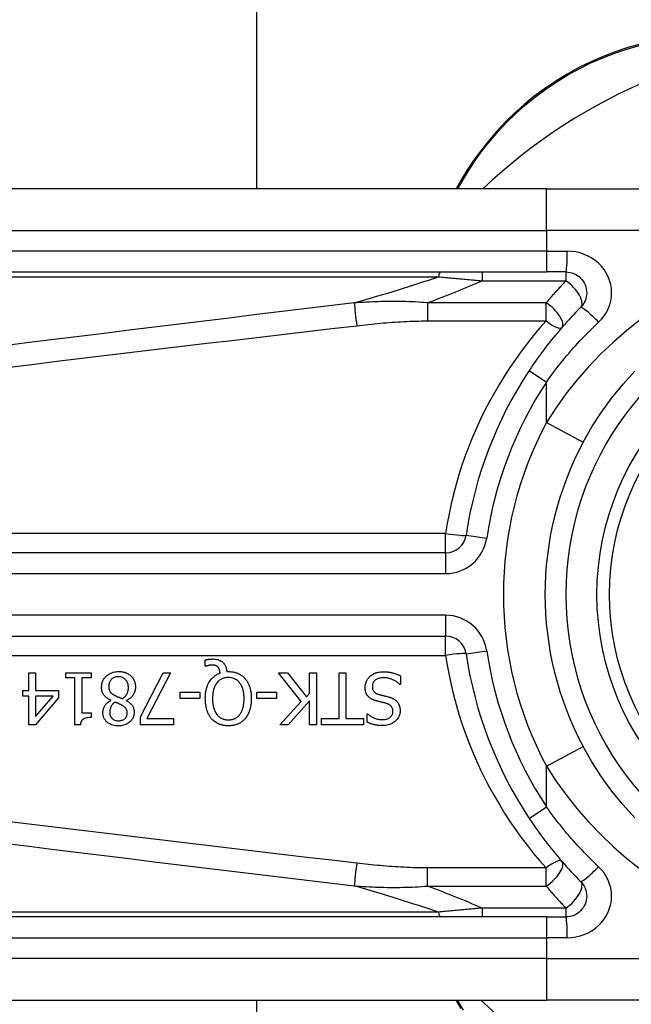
# Model space of a CAD drawing. Header units: inches. Extents: x 5 to 161, y 9 to 87.
# Tile 13 of 195: x 5.342 to 5.921, y 24.735 to 25.667. Entities that reach past the tile are written whole.
import ezdxf

# ---------------------------------------------------------------- set-up
doc = ezdxf.new("R2010")
doc.units = ezdxf.units.IN
doc.header["$MEASUREMENT"] = 0
doc.layers.add('Visible Edges(ANSI)', color=7, linetype='Continuous', lineweight=25)
doc.layers.add('Visible Tangent Edges(ANSI)', color=7, linetype='Continuous', lineweight=25)

msp = doc.modelspace()

# ---------------------------------------------------------------- linework, layer by layer
at = {"layer": 'Visible Edges(ANSI)'}
for p, q in [((5.56621, 41.39122), (5.56621, 25.50694)), ((5.8408, 25.50694), (5.19174, 25.50694)), ((5.75986, 25.51461), (5.75544, 25.50694)), ((5.8408, 25.50694), (6.07806, 25.50694)), ((5.19174, 25.4282), (5.8408, 25.4282)), ((5.85923, 25.4282), (5.8408, 25.4282)), ((5.7453, 25.16244), (5.09331, 25.16244)), ((5.09331, 25.08372), (5.7453, 25.08372)), ((5.51776, 25.05514), (5.51776, 25.06109)), ((5.51864, 25.05514), (5.51776, 25.05514)), ((5.35098, 25.04904), (5.35732, 25.04904)), ((5.35098, 25.03213), (5.35098, 25.04904)), ((5.35732, 25.04904), (5.35732, 25.03213)), ((5.38584, 25.04402), (5.38584, 25.04904)), ((5.38584, 25.04904), (5.40985, 25.04904)), ((5.39457, 25.04402), (5.38584, 25.04402)), ((5.39457, 24.99967), (5.39457, 25.04402)), ((5.40091, 25.04402), (5.40091, 25.01104)), ((5.40985, 25.04402), (5.40091, 25.04402)), ((5.40985, 25.04904), (5.40985, 25.04402)), ((5.45667, 25.00721), (5.47796, 25.04904)), ((5.48498, 25.04904), (5.46249, 25.00561)), ((5.47796, 25.04904), (5.48498, 25.04904)), ((5.53818, 25.05008), (5.5397, 25.05008)), ((5.60869, 25.0218), (5.58712, 25.04904)), ((5.58712, 25.04904), (5.59561, 25.04904)), ((5.59561, 25.04904), (5.6136, 25.02615)), ((5.61647, 25.04904), (5.62301, 25.04904)), ((5.61647, 25.02938), (5.61647, 25.04904)), ((5.62301, 25.04904), (5.62301, 24.99983)), ((5.6445, 25.00565), (5.6445, 25.04904)), ((5.6445, 25.04904), (5.65104, 25.04904)), ((5.65104, 25.04904), (5.65104, 25.00565)), ((5.70265, 25.04609), (5.70265, 25.03788)), ((5.34512, 25.02683), (5.34512, 25.03213)), ((5.34512, 25.03213), (5.35098, 25.03213)), ((5.35732, 25.03213), (5.37906, 25.03213)), ((5.37906, 25.03213), (5.37906, 25.02519)), ((5.70265, 25.03788), (5.70217, 25.03788)), ((5.35098, 25.02683), (5.34512, 25.02683)), ((5.35098, 24.99983), (5.35098, 25.02683)), ((5.37906, 25.02519), (5.35704, 24.99983)), ((5.35732, 25.02683), (5.35732, 25.00761)), ((5.35732, 25.00761), (5.37387, 25.02683)), ((5.37387, 25.02683), (5.35732, 25.02683)), ((5.42847, 25.02284), (5.42847, 25.02304)), ((5.44347, 25.02276), (5.44347, 25.02256)), ((5.49411, 25.02452), (5.49411, 25.0305)), ((5.49411, 25.0305), (5.51274, 25.0305)), ((5.51274, 25.02452), (5.49411, 25.02452)), ((5.51274, 25.0305), (5.51274, 25.02452)), ((5.56658, 25.02452), (5.56658, 25.0305)), ((5.56658, 25.0305), (5.5852, 25.0305)), ((5.5852, 25.02452), (5.56658, 25.02452)), ((5.5852, 25.0305), (5.5852, 25.02452)), ((5.6136, 25.02615), (5.61647, 25.02938)), ((5.58831, 24.99983), (5.60869, 25.0218)), ((5.61647, 25.02244), (5.59629, 24.99983)), ((5.61647, 24.99983), (5.61647, 25.02244)), ((5.40091, 25.01104), (5.40985, 25.01104)), ((5.40985, 25.01104), (5.40985, 25.00653)), ((5.45667, 24.99983), (5.45667, 25.00721)), ((5.46249, 25.00561), (5.48789, 25.00561)), ((5.48789, 25.00561), (5.48789, 24.99983)), ((5.62799, 24.99983), (5.62799, 25.00565)), ((5.62799, 25.00565), (5.6445, 25.00565)), ((5.65104, 25.00565), (5.66755, 25.00565)), ((5.66755, 25.00565), (5.66755, 24.99983)), ((5.6711, 25.00214), (5.6711, 25.00996)), ((5.6711, 25.00996), (5.67158, 25.00996)), ((5.35704, 24.99983), (5.35098, 24.99983)), ((5.39968, 24.99967), (5.39457, 24.99967)), ((5.48789, 24.99983), (5.45667, 24.99983)), ((5.59629, 24.99983), (5.58831, 24.99983)), ((5.62301, 24.99983), (5.61647, 24.99983)), ((5.66755, 24.99983), (5.62799, 24.99983)), ((5.8408, 24.81796), (5.19174, 24.81796)), ((5.8408, 24.81796), (5.85923, 24.81796)), ((5.19174, 24.73922), (5.8408, 24.73922)), ((5.56621, 24.73922), (5.56621, 21.69148)), ((5.75517, 24.73922), (5.7598, 24.73122)), ((6.07806, 24.73922), (5.8408, 24.73922))]:
    msp.add_line(p, q, dxfattribs=at)
at = {"layer": 'Visible Edges(ANSI)', "flags": 128}
for points in [[(5.92946, 25.64378), (5.9177, 25.64045), (5.90598, 25.63656), (5.89435, 25.63209), (5.88287, 25.62706), (5.87157, 25.6215), (5.86051, 25.61542), (5.84974, 25.60886), (5.8393, 25.60184), (5.82925, 25.59439), (5.81962, 25.58653), (5.81046, 25.57833), (5.80177, 25.56982), (5.79355, 25.56104), (5.78582, 25.55203), (5.77858, 25.54285), (5.77183, 25.53352), (5.76559, 25.52409), (5.75986, 25.51461)], [(5.85923, 25.4282), (5.86115, 25.4281), (5.86306, 25.42781), (5.86492, 25.42733), (5.86674, 25.42668), (5.86848, 25.42586), (5.87014, 25.42488), (5.87169, 25.42374), (5.87312, 25.42246), (5.87441, 25.42104), (5.87556, 25.41949), (5.87655, 25.41783), (5.87738, 25.41608), (5.87804, 25.41425), (5.87852, 25.41237), (5.87881, 25.41046), (5.87892, 25.40853), (5.87882, 25.4066), (5.87854, 25.40469), (5.87807, 25.4028), (5.87742, 25.40098), (5.87659, 25.39923), (5.87559, 25.39757), (5.87444, 25.39601), (5.87315, 25.39459)], [(5.87315, 25.39459), (5.8709, 25.39232), (5.86866, 25.39003), (5.86644, 25.38772), (5.86424, 25.38539), (5.86206, 25.38303), (5.8599, 25.38066), (5.85775, 25.37827), (5.85562, 25.37586), (5.85351, 25.37343), (5.85142, 25.37098), (5.84935, 25.36851), (5.84731, 25.36603), (5.84528, 25.36352), (5.84327, 25.361), (5.84128, 25.35847), (5.83932, 25.35591), (5.83737, 25.35334), (5.83545, 25.35075), (5.83355, 25.34815), (5.83167, 25.34554), (5.82982, 25.3429), (5.82798, 25.34026), (5.82617, 25.3376), (5.82439, 25.33492)], [(5.87551, 25.26711), (5.88381, 25.28162), (5.8929, 25.29569), (5.90274, 25.30923), (5.91329, 25.32217), (5.92448, 25.33446)], [(5.51776, 25.06109), (5.51816, 25.06118), (5.51856, 25.06127), (5.51894, 25.06135), (5.51932, 25.06142), (5.51969, 25.06149), (5.52005, 25.06155), (5.5204, 25.06161), (5.52073, 25.06166), (5.52105, 25.06171), (5.52136, 25.06175), (5.52166, 25.06178), (5.52194, 25.06181), (5.52223, 25.06184), (5.52252, 25.06187), (5.52281, 25.0619), (5.5231, 25.06192), (5.52339, 25.06194), (5.52368, 25.06196), (5.52397, 25.06197), (5.52426, 25.06198), (5.52455, 25.06199), (5.52484, 25.062), (5.52513, 25.062), (5.52542, 25.062)], [(5.52542, 25.062), (5.52659, 25.06197), (5.52775, 25.06186), (5.5289, 25.06166), (5.53002, 25.06137), (5.53112, 25.06098), (5.53212, 25.06051), (5.53299, 25.06), (5.53373, 25.05948), (5.53435, 25.05897), (5.53486, 25.05849), (5.53531, 25.058), (5.53572, 25.0575), (5.5361, 25.05697), (5.53645, 25.05641), (5.53677, 25.05584), (5.53705, 25.05524), (5.53729, 25.05462), (5.53751, 25.054), (5.53769, 25.05336), (5.53784, 25.05271), (5.53797, 25.05206), (5.53806, 25.0514), (5.53813, 25.05074), (5.53818, 25.05008)], [(5.52434, 25.0563), (5.52418, 25.0563), (5.52401, 25.05629), (5.52383, 25.05629), (5.52366, 25.05627), (5.52349, 25.05626), (5.52332, 25.05624), (5.52314, 25.05623), (5.52297, 25.0562), (5.5228, 25.05618), (5.52262, 25.05615), (5.52245, 25.05613), (5.52228, 25.0561), (5.52211, 25.05607), (5.52194, 25.05603), (5.52177, 25.056), (5.5216, 25.05596), (5.52143, 25.05593), (5.52127, 25.05589), (5.52105, 25.05584), (5.52067, 25.05575), (5.52019, 25.05563), (5.51965, 25.05548), (5.51912, 25.05531), (5.51864, 25.05514)], [(5.53001, 25.05431), (5.52985, 25.05448), (5.52969, 25.05464), (5.52952, 25.05479), (5.52935, 25.05494), (5.52917, 25.05508), (5.52899, 25.05522), (5.5288, 25.05534), (5.5286, 25.05546), (5.5284, 25.05557), (5.52819, 25.05567), (5.52798, 25.05576), (5.52776, 25.05585), (5.52753, 25.05593), (5.52728, 25.056), (5.52702, 25.05606), (5.52675, 25.05611), (5.52646, 25.05616), (5.52616, 25.0562), (5.52586, 25.05624), (5.52555, 25.05626), (5.52525, 25.05628), (5.52494, 25.05629), (5.52464, 25.0563), (5.52434, 25.0563)], [(5.53188, 25.04868), (5.53186, 25.04889), (5.53184, 25.04909), (5.53182, 25.0493), (5.53179, 25.04951), (5.53176, 25.04971), (5.53173, 25.04992), (5.5317, 25.05012), (5.53166, 25.05033), (5.53162, 25.05053), (5.53158, 25.05073), (5.53153, 25.05094), (5.53149, 25.05114), (5.53143, 25.05134), (5.53138, 25.05154), (5.53132, 25.05174), (5.53126, 25.05194), (5.53119, 25.05215), (5.5311, 25.05241), (5.53098, 25.0527), (5.53084, 25.05302), (5.53067, 25.05336), (5.53047, 25.05369), (5.53025, 25.05401), (5.53001, 25.05431)], [(5.41974, 25.03532), (5.41976, 25.03619), (5.41983, 25.03704), (5.41994, 25.03789), (5.42011, 25.03873), (5.42032, 25.03956), (5.42059, 25.04038), (5.42091, 25.04118), (5.42129, 25.04196), (5.42171, 25.04271), (5.42217, 25.04343), (5.42268, 25.04412), (5.42323, 25.04478), (5.42383, 25.04541), (5.4245, 25.04605), (5.42527, 25.04671), (5.42615, 25.04736), (5.42712, 25.04798), (5.42821, 25.04855), (5.4294, 25.04906), (5.43063, 25.04947), (5.43189, 25.04978), (5.43317, 25.05), (5.43447, 25.05012), (5.43577, 25.05016)], [(5.43569, 25.04525), (5.43491, 25.04523), (5.43413, 25.04516), (5.43336, 25.04503), (5.43261, 25.04485), (5.43187, 25.0446), (5.43117, 25.04429), (5.43055, 25.04395), (5.43, 25.04358), (5.42951, 25.0432), (5.42909, 25.04282), (5.42871, 25.04243), (5.42837, 25.04202), (5.42805, 25.04159), (5.42777, 25.04114), (5.42751, 25.04067), (5.42729, 25.04018), (5.4271, 25.03968), (5.42693, 25.03916), (5.4268, 25.03864), (5.42669, 25.03811), (5.42661, 25.03758), (5.42656, 25.03704), (5.42653, 25.0365), (5.42652, 25.03596)], [(5.44514, 25.03496), (5.44512, 25.03575), (5.44505, 25.03653), (5.44494, 25.03731), (5.44477, 25.03807), (5.44455, 25.03882), (5.44426, 25.03956), (5.44393, 25.04025), (5.44357, 25.04088), (5.44319, 25.04145), (5.44278, 25.04196), (5.44238, 25.04242), (5.44196, 25.04283), (5.44153, 25.04322), (5.44108, 25.04357), (5.44061, 25.04389), (5.44012, 25.04418), (5.43961, 25.04444), (5.43907, 25.04466), (5.43853, 25.04485), (5.43797, 25.045), (5.43741, 25.04511), (5.43684, 25.04519), (5.43627, 25.04524), (5.43569, 25.04525)], [(5.43577, 25.05016), (5.43621, 25.05016), (5.43665, 25.05014), (5.43709, 25.05012), (5.43752, 25.05009), (5.43796, 25.05006), (5.4384, 25.05001), (5.43883, 25.04995), (5.43926, 25.04989), (5.43969, 25.04981), (5.44012, 25.04973), (5.44055, 25.04963), (5.44097, 25.04952), (5.44139, 25.04941), (5.44181, 25.04928), (5.44223, 25.04914), (5.44265, 25.04899), (5.44315, 25.04879), (5.44372, 25.04854), (5.44434, 25.04824), (5.445, 25.04787), (5.44569, 25.04744), (5.44635, 25.04698), (5.44698, 25.04647), (5.44757, 25.04593)], [(5.44757, 25.04593), (5.44787, 25.04564), (5.44815, 25.04534), (5.44843, 25.04503), (5.44869, 25.04472), (5.44894, 25.0444), (5.44918, 25.04407), (5.44942, 25.04373), (5.44964, 25.04339), (5.44985, 25.04304), (5.45005, 25.04268), (5.45024, 25.04231), (5.45042, 25.04194), (5.45059, 25.04156), (5.45075, 25.04115), (5.45092, 25.04071), (5.45108, 25.04022), (5.45124, 25.0397), (5.45138, 25.03913), (5.45151, 25.03853), (5.45162, 25.03792), (5.4517, 25.0373), (5.45176, 25.03669), (5.45179, 25.03607), (5.4518, 25.03544)], [(5.51792, 25.02448), (5.51795, 25.02608), (5.51803, 25.02769), (5.51818, 25.0293), (5.5184, 25.0309), (5.51869, 25.03249), (5.51907, 25.03406), (5.51953, 25.0356), (5.52008, 25.0371), (5.5207, 25.0385), (5.52135, 25.03976), (5.52204, 25.0409), (5.52273, 25.04191), (5.52343, 25.04281), (5.52411, 25.0436), (5.52476, 25.04429), (5.52544, 25.04494), (5.52615, 25.04555), (5.52689, 25.04612), (5.52767, 25.04665), (5.52847, 25.04714), (5.52929, 25.04759), (5.53013, 25.048), (5.531, 25.04836), (5.53188, 25.04868)], [(5.53966, 25.0445), (5.53882, 25.04448), (5.53798, 25.04441), (5.53715, 25.04431), (5.53633, 25.04415), (5.53553, 25.04395), (5.53473, 25.0437), (5.53395, 25.04339), (5.53319, 25.04304), (5.53246, 25.04263), (5.53177, 25.04218), (5.53111, 25.04169), (5.53047, 25.04115), (5.52986, 25.04055), (5.52917, 25.03981), (5.52843, 25.03886), (5.52768, 25.0377), (5.52694, 25.03629), (5.52628, 25.0347), (5.52576, 25.03305), (5.52536, 25.03137), (5.52508, 25.02966), (5.52488, 25.02794), (5.52478, 25.0262), (5.52474, 25.02448)], [(5.55461, 25.02448), (5.5546, 25.02549), (5.55457, 25.02652), (5.5545, 25.02755), (5.55441, 25.02858), (5.55429, 25.02961), (5.55413, 25.03063), (5.55393, 25.03165), (5.5537, 25.03265), (5.55342, 25.03364), (5.5531, 25.0346), (5.55272, 25.03558), (5.55226, 25.03659), (5.55171, 25.03762), (5.55104, 25.03865), (5.55027, 25.03968), (5.54936, 25.04066), (5.54838, 25.04156), (5.54731, 25.04235), (5.54616, 25.04302), (5.54494, 25.04357), (5.54366, 25.04399), (5.54234, 25.04428), (5.54101, 25.04444), (5.53966, 25.0445)], [(5.5397, 25.05008), (5.54044, 25.05007), (5.54118, 25.05004), (5.54192, 25.04999), (5.54266, 25.04992), (5.54339, 25.04983), (5.54412, 25.04971), (5.54484, 25.04958), (5.54556, 25.04941), (5.54627, 25.04923), (5.54698, 25.04902), (5.54768, 25.04878), (5.54837, 25.04852), (5.54906, 25.04822), (5.54973, 25.04791), (5.55039, 25.04757), (5.55104, 25.0472), (5.55167, 25.0468), (5.55228, 25.04638), (5.55288, 25.04594), (5.55346, 25.04547), (5.55402, 25.04498), (5.55455, 25.04447), (5.55507, 25.04393), (5.55557, 25.04338)], [(5.55557, 25.04338), (5.55606, 25.04278), (5.55653, 25.04217), (5.55698, 25.04154), (5.5574, 25.0409), (5.55779, 25.04024), (5.55816, 25.03956), (5.55851, 25.03888), (5.55884, 25.03818), (5.55914, 25.03747), (5.55942, 25.03675), (5.55969, 25.03601), (5.55994, 25.03526), (5.56017, 25.03449), (5.56038, 25.03369), (5.56057, 25.03287), (5.56075, 25.03204), (5.56091, 25.03118), (5.56104, 25.03029), (5.56116, 25.02938), (5.56126, 25.02845), (5.56133, 25.0275), (5.56139, 25.02652), (5.56142, 25.02551), (5.56143, 25.02448)], [(5.66919, 25.035), (5.6692, 25.0355), (5.66922, 25.03598), (5.66926, 25.03647), (5.66932, 25.03695), (5.6694, 25.03743), (5.66949, 25.0379), (5.66959, 25.03837), (5.66972, 25.03884), (5.66985, 25.03931), (5.67001, 25.03977), (5.67017, 25.04023), (5.67036, 25.04069), (5.67055, 25.04114), (5.67076, 25.04158), (5.67099, 25.04201), (5.67123, 25.04243), (5.67148, 25.04284), (5.67175, 25.04325), (5.67203, 25.04365), (5.67233, 25.04403), (5.67264, 25.0444), (5.67297, 25.04477), (5.6733, 25.04512), (5.67366, 25.04545)], [(5.67366, 25.04545), (5.67396, 25.04572), (5.67426, 25.04598), (5.67457, 25.04623), (5.67488, 25.04648), (5.6752, 25.04671), (5.67553, 25.04694), (5.67586, 25.04716), (5.67619, 25.04737), (5.67653, 25.04757), (5.67687, 25.04777), (5.67722, 25.04796), (5.67758, 25.04814), (5.67794, 25.04831), (5.6783, 25.04848), (5.67867, 25.04863), (5.67904, 25.04878), (5.67949, 25.04894), (5.68006, 25.04913), (5.68076, 25.04932), (5.6816, 25.0495), (5.68258, 25.04966), (5.68372, 25.0498), (5.68502, 25.04989), (5.6865, 25.04992)], [(5.68698, 25.04426), (5.68608, 25.04424), (5.68518, 25.04419), (5.68428, 25.0441), (5.68338, 25.04396), (5.6825, 25.04377), (5.68164, 25.04352), (5.68084, 25.04322), (5.68014, 25.04289), (5.67954, 25.04255), (5.67903, 25.04219), (5.67859, 25.04185), (5.67821, 25.0415), (5.67787, 25.04114), (5.67754, 25.04075), (5.67725, 25.04035), (5.67698, 25.03993), (5.67675, 25.03948), (5.67654, 25.03901), (5.67637, 25.03854), (5.67624, 25.03805), (5.67613, 25.03756), (5.67606, 25.03705), (5.67602, 25.03655), (5.67601, 25.03604)], [(5.6865, 25.04992), (5.68719, 25.04991), (5.68789, 25.0499), (5.68859, 25.04987), (5.6893, 25.04984), (5.69001, 25.04979), (5.69072, 25.04972), (5.69143, 25.04964), (5.69214, 25.04955), (5.69284, 25.04944), (5.69354, 25.04931), (5.69422, 25.04916), (5.6949, 25.04899), (5.69557, 25.04881), (5.69623, 25.04861), (5.69689, 25.0484), (5.69754, 25.04818), (5.69819, 25.04795), (5.69884, 25.04771), (5.69949, 25.04747), (5.70013, 25.04721), (5.70077, 25.04695), (5.7014, 25.04667), (5.70203, 25.04639), (5.70265, 25.04609)], [(5.70217, 25.03788), (5.7017, 25.03831), (5.70122, 25.03872), (5.70073, 25.03913), (5.70023, 25.03952), (5.69972, 25.03989), (5.6992, 25.04025), (5.69868, 25.0406), (5.69814, 25.04093), (5.6976, 25.04125), (5.69704, 25.04155), (5.69648, 25.04184), (5.69591, 25.04212), (5.69533, 25.04238), (5.69473, 25.04263), (5.69411, 25.04287), (5.69345, 25.04311), (5.69275, 25.04334), (5.69201, 25.04355), (5.69124, 25.04375), (5.69044, 25.04392), (5.68961, 25.04406), (5.68876, 25.04417), (5.68788, 25.04423), (5.68698, 25.04426)], [(5.42847, 25.02304), (5.42778, 25.02337), (5.42709, 25.02373), (5.42641, 25.02411), (5.42575, 25.02452), (5.42511, 25.02495), (5.42448, 25.02541), (5.42388, 25.0259), (5.42331, 25.02641), (5.42276, 25.02695), (5.42227, 25.02751), (5.42184, 25.02806), (5.42147, 25.0286), (5.42114, 25.02914), (5.42087, 25.02968), (5.42063, 25.03022), (5.42043, 25.03077), (5.42025, 25.03132), (5.42011, 25.03188), (5.41999, 25.03244), (5.41989, 25.03301), (5.41982, 25.03359), (5.41977, 25.03417), (5.41975, 25.03474), (5.41974, 25.03532)], [(5.42652, 25.03596), (5.42653, 25.03543), (5.42656, 25.0349), (5.42661, 25.03436), (5.42669, 25.03383), (5.4268, 25.03331), (5.42694, 25.0328), (5.42711, 25.0323), (5.42731, 25.03184), (5.42753, 25.03144), (5.42776, 25.03107), (5.428, 25.03074), (5.42826, 25.03044), (5.42852, 25.03016), (5.4288, 25.02989), (5.4291, 25.02963), (5.42941, 25.02937), (5.42974, 25.02912), (5.43008, 25.02887), (5.43043, 25.02863), (5.43079, 25.02839), (5.43116, 25.02816), (5.43154, 25.02794), (5.43192, 25.02772), (5.4323, 25.02751)], [(5.43952, 25.02444), (5.43987, 25.02468), (5.44022, 25.02493), (5.44056, 25.02519), (5.44089, 25.02547), (5.44121, 25.02575), (5.44151, 25.02604), (5.44181, 25.02634), (5.4421, 25.02665), (5.44238, 25.02698), (5.44265, 25.02731), (5.4429, 25.02765), (5.44315, 25.02801), (5.44339, 25.02839), (5.44364, 25.02882), (5.44389, 25.02929), (5.44412, 25.0298), (5.44435, 25.03036), (5.44456, 25.03097), (5.44474, 25.03162), (5.44489, 25.03228), (5.445, 25.03294), (5.44508, 25.03361), (5.44513, 25.03429), (5.44514, 25.03496)], [(5.4518, 25.03544), (5.45179, 25.03491), (5.45176, 25.03437), (5.45171, 25.03384), (5.45164, 25.03332), (5.45155, 25.0328), (5.45144, 25.03228), (5.45131, 25.03177), (5.45116, 25.03126), (5.45098, 25.03075), (5.45079, 25.03025), (5.45057, 25.02975), (5.45031, 25.02921), (5.45, 25.02865), (5.44965, 25.02807), (5.44924, 25.02747), (5.44878, 25.02687), (5.44825, 25.02626), (5.44767, 25.02566), (5.44704, 25.02508), (5.44637, 25.02455), (5.44568, 25.02405), (5.44497, 25.02358), (5.44423, 25.02316), (5.44347, 25.02276)], [(5.67896, 25.0226), (5.67843, 25.02277), (5.67791, 25.02295), (5.67739, 25.02315), (5.67688, 25.02336), (5.67637, 25.02358), (5.67587, 25.02382), (5.67537, 25.02408), (5.67489, 25.02435), (5.67442, 25.02465), (5.67397, 25.02496), (5.67353, 25.02529), (5.67307, 25.02566), (5.67259, 25.0261), (5.67209, 25.02662), (5.67159, 25.02723), (5.6711, 25.02792), (5.67063, 25.02871), (5.67023, 25.02955), (5.6699, 25.03041), (5.66963, 25.03131), (5.66943, 25.03222), (5.66929, 25.03314), (5.66921, 25.03407), (5.66919, 25.035)], [(5.67601, 25.03604), (5.67603, 25.03542), (5.67608, 25.03481), (5.67617, 25.0342), (5.67631, 25.0336), (5.67649, 25.03301), (5.67673, 25.03245), (5.67698, 25.03196), (5.67725, 25.03154), (5.67753, 25.03118), (5.67779, 25.03088), (5.67804, 25.03063), (5.6783, 25.03039), (5.67858, 25.03017), (5.67886, 25.02996), (5.67915, 25.02977), (5.67945, 25.02959), (5.67976, 25.02942), (5.68008, 25.02926), (5.6804, 25.02911), (5.68073, 25.02897), (5.68106, 25.02884), (5.6814, 25.02872), (5.68173, 25.02861), (5.68207, 25.0285)], [(5.42097, 25.01124), (5.42098, 25.01169), (5.42101, 25.01214), (5.42105, 25.01258), (5.42112, 25.01303), (5.42119, 25.01347), (5.42129, 25.0139), (5.4214, 25.01434), (5.42153, 25.01477), (5.42167, 25.01519), (5.42183, 25.01562), (5.42202, 25.01606), (5.42224, 25.01655), (5.42251, 25.01708), (5.42282, 25.01764), (5.42319, 25.01823), (5.42361, 25.01882), (5.42408, 25.01942), (5.42461, 25.02002), (5.42518, 25.02058), (5.42578, 25.02111), (5.42642, 25.02159), (5.42708, 25.02204), (5.42776, 25.02246), (5.42847, 25.02284)], [(5.4323, 25.02751), (5.43246, 25.02742), (5.43261, 25.02733), (5.43278, 25.02725), (5.43295, 25.02716), (5.43313, 25.02708), (5.43331, 25.02699), (5.43351, 25.0269), (5.43371, 25.02681), (5.43393, 25.02671), (5.43416, 25.02661), (5.43441, 25.02651), (5.43467, 25.0264), (5.43495, 25.02628), (5.43525, 25.02616), (5.43556, 25.02603), (5.4359, 25.0259), (5.43626, 25.02575), (5.43665, 25.0256), (5.43706, 25.02543), (5.43749, 25.02526), (5.43795, 25.02507), (5.43845, 25.02487), (5.43897, 25.02466), (5.43952, 25.02444)], [(5.44347, 25.02256), (5.44388, 25.02232), (5.44429, 25.02206), (5.4447, 25.0218), (5.4451, 25.02152), (5.4455, 25.02124), (5.44589, 25.02094), (5.44628, 25.02064), (5.44665, 25.02033), (5.44702, 25.02), (5.44737, 25.01967), (5.44771, 25.01932), (5.44804, 25.01897), (5.44835, 25.0186), (5.44864, 25.01822), (5.44895, 25.01779), (5.44925, 25.01731), (5.44954, 25.01677), (5.44981, 25.01615), (5.45006, 25.01547), (5.45027, 25.01472), (5.45042, 25.01397), (5.45053, 25.01321), (5.45059, 25.01244), (5.4506, 25.01167)], [(5.52383, 25.00549), (5.52336, 25.00605), (5.52292, 25.00662), (5.52251, 25.0072), (5.52211, 25.0078), (5.52174, 25.00842), (5.52138, 25.00904), (5.52105, 25.00968), (5.52073, 25.01032), (5.52044, 25.01098), (5.52016, 25.01164), (5.5199, 25.01232), (5.51965, 25.01302), (5.51941, 25.01375), (5.51918, 25.01452), (5.51896, 25.01533), (5.51876, 25.01617), (5.51858, 25.01706), (5.51842, 25.01798), (5.51827, 25.01895), (5.51815, 25.01996), (5.51805, 25.02102), (5.51798, 25.02212), (5.51794, 25.02328), (5.51792, 25.02448)], [(5.52474, 25.02448), (5.52475, 25.02393), (5.52476, 25.02337), (5.52477, 25.02282), (5.5248, 25.02226), (5.52483, 25.02171), (5.52487, 25.02115), (5.52492, 25.0206), (5.52498, 25.02004), (5.52505, 25.01949), (5.52513, 25.01894), (5.52522, 25.01839), (5.52532, 25.01785), (5.52543, 25.0173), (5.52555, 25.01676), (5.52568, 25.01623), (5.52583, 25.0157), (5.52601, 25.0151), (5.52623, 25.01443), (5.5265, 25.01369), (5.52682, 25.0129), (5.5272, 25.01208), (5.52765, 25.01124), (5.52817, 25.01039), (5.52877, 25.00956)], [(5.55058, 25.00956), (5.55089, 25.00996), (5.55117, 25.01038), (5.55144, 25.0108), (5.5517, 25.01123), (5.55194, 25.01167), (5.55217, 25.01212), (5.55239, 25.01257), (5.55259, 25.01303), (5.55279, 25.01349), (5.55297, 25.01396), (5.55313, 25.01444), (5.5533, 25.01493), (5.55346, 25.01546), (5.55362, 25.01603), (5.55377, 25.01665), (5.55392, 25.01731), (5.55407, 25.01802), (5.5542, 25.01878), (5.55431, 25.0196), (5.55442, 25.02046), (5.5545, 25.02138), (5.55456, 25.02236), (5.5546, 25.02339), (5.55461, 25.02448)], [(5.56143, 25.02448), (5.56143, 25.02368), (5.56141, 25.02288), (5.56137, 25.02207), (5.56132, 25.02127), (5.56126, 25.02046), (5.56118, 25.01966), (5.56108, 25.01886), (5.56096, 25.01806), (5.56083, 25.01727), (5.56067, 25.01648), (5.5605, 25.01569), (5.5603, 25.01492), (5.56008, 25.01415), (5.55984, 25.01339), (5.55957, 25.01262), (5.55928, 25.01183), (5.55894, 25.01104), (5.55858, 25.01024), (5.55817, 25.00943), (5.55773, 25.00863), (5.55724, 25.00783), (5.55672, 25.00704), (5.55615, 25.00626), (5.55553, 25.00549)], [(5.68905, 25.02001), (5.68859, 25.02013), (5.68814, 25.02025), (5.68769, 25.02037), (5.68724, 25.02048), (5.6868, 25.02059), (5.68635, 25.0207), (5.68591, 25.02081), (5.68548, 25.02092), (5.68505, 25.02102), (5.68462, 25.02113), (5.68419, 25.02123), (5.68377, 25.02133), (5.68335, 25.02144), (5.68293, 25.02154), (5.68252, 25.02164), (5.68211, 25.02174), (5.6817, 25.02185), (5.6813, 25.02195), (5.6809, 25.02206), (5.68051, 25.02216), (5.68011, 25.02227), (5.67973, 25.02238), (5.67934, 25.02249), (5.67896, 25.0226)], [(5.68207, 25.0285), (5.68244, 25.0284), (5.68279, 25.02831), (5.68312, 25.02822), (5.68343, 25.02813), (5.68373, 25.02805), (5.68402, 25.02798), (5.6843, 25.02791), (5.68458, 25.02784), (5.68486, 25.02777), (5.68514, 25.0277), (5.68543, 25.02763), (5.68572, 25.02756), (5.68603, 25.02749), (5.68634, 25.02741), (5.68668, 25.02733), (5.68704, 25.02724), (5.68742, 25.02715), (5.68782, 25.02705), (5.68826, 25.02695), (5.68872, 25.02683), (5.68922, 25.02671), (5.68976, 25.02657), (5.69034, 25.02643), (5.69096, 25.02627)], [(5.69096, 25.02627), (5.69125, 25.02619), (5.69154, 25.02611), (5.69183, 25.02603), (5.69211, 25.02594), (5.6924, 25.02585), (5.69268, 25.02575), (5.69297, 25.02566), (5.69325, 25.02556), (5.69353, 25.02545), (5.69381, 25.02534), (5.69409, 25.02523), (5.69437, 25.02512), (5.69464, 25.025), (5.69491, 25.02487), (5.69518, 25.02475), (5.69545, 25.02462), (5.69573, 25.02447), (5.69608, 25.02428), (5.69649, 25.02404), (5.69695, 25.02375), (5.69745, 25.02339), (5.69798, 25.02297), (5.69853, 25.02248), (5.6991, 25.02192)], [(5.43234, 25.02117), (5.43211, 25.02099), (5.43189, 25.02081), (5.43166, 25.02063), (5.43144, 25.02044), (5.43122, 25.02025), (5.43101, 25.02005), (5.4308, 25.01985), (5.43059, 25.01965), (5.43038, 25.01944), (5.43019, 25.01922), (5.42999, 25.01901), (5.4298, 25.01879), (5.42962, 25.01856), (5.42945, 25.01833), (5.42928, 25.0181), (5.42912, 25.01786), (5.42896, 25.01762), (5.42875, 25.01724), (5.42846, 25.01666), (5.42815, 25.01586), (5.42785, 25.01485), (5.42761, 25.01369), (5.42748, 25.01251), (5.42743, 25.01132)], [(5.43928, 25.0181), (5.43914, 25.01817), (5.43898, 25.01826), (5.4388, 25.01836), (5.4386, 25.01846), (5.43838, 25.01857), (5.43815, 25.01869), (5.4379, 25.01882), (5.43764, 25.01895), (5.43737, 25.01908), (5.43708, 25.01922), (5.43678, 25.01936), (5.43647, 25.01951), (5.43615, 25.01965), (5.43582, 25.0198), (5.43549, 25.01995), (5.43515, 25.02009), (5.4348, 25.02024), (5.43445, 25.02038), (5.4341, 25.02053), (5.43375, 25.02066), (5.43339, 25.0208), (5.43304, 25.02093), (5.43269, 25.02105), (5.43234, 25.02117)], [(5.44398, 25.01092), (5.44398, 25.01118), (5.44397, 25.01144), (5.44395, 25.0117), (5.44393, 25.01196), (5.44389, 25.01222), (5.44385, 25.01248), (5.4438, 25.01273), (5.44374, 25.01299), (5.44367, 25.01324), (5.44359, 25.01349), (5.4435, 25.01373), (5.4434, 25.01398), (5.44327, 25.01426), (5.44311, 25.01457), (5.4429, 25.0149), (5.44265, 25.01527), (5.44234, 25.01565), (5.44197, 25.01606), (5.44157, 25.01645), (5.44114, 25.01682), (5.4407, 25.01717), (5.44024, 25.0175), (5.43976, 25.01781), (5.43928, 25.0181)], [(5.69547, 25.01235), (5.69546, 25.01295), (5.69541, 25.01354), (5.69532, 25.01413), (5.69519, 25.01471), (5.69501, 25.01528), (5.69479, 25.01583), (5.69454, 25.01631), (5.69427, 25.01674), (5.694, 25.0171), (5.69372, 25.01742), (5.69344, 25.0177), (5.69316, 25.01796), (5.69287, 25.01821), (5.69256, 25.01843), (5.69224, 25.01865), (5.69191, 25.01885), (5.69158, 25.01904), (5.69123, 25.01921), (5.69088, 25.01937), (5.69052, 25.01952), (5.69016, 25.01966), (5.68979, 25.01979), (5.68942, 25.0199), (5.68905, 25.02001)], [(5.6991, 25.02192), (5.6993, 25.0217), (5.6995, 25.02147), (5.69968, 25.02124), (5.69986, 25.02101), (5.70004, 25.02077), (5.70021, 25.02052), (5.70037, 25.02028), (5.70052, 25.02002), (5.70067, 25.01977), (5.70081, 25.01951), (5.70095, 25.01925), (5.70108, 25.01898), (5.7012, 25.01871), (5.70132, 25.01843), (5.70143, 25.01816), (5.70154, 25.01785), (5.70167, 25.01748), (5.7018, 25.01705), (5.70192, 25.01655), (5.70204, 25.01599), (5.70214, 25.01536), (5.70222, 25.01466), (5.70227, 25.01388), (5.70229, 25.01303)], [(5.40985, 25.00653), (5.40847, 25.0065), (5.40711, 25.00641), (5.40579, 25.00623), (5.40455, 25.00597), (5.40343, 25.0056), (5.4026, 25.00522), (5.40206, 25.00487), (5.40174, 25.00463), (5.40149, 25.00439), (5.40126, 25.00414), (5.40104, 25.00388), (5.40085, 25.0036), (5.40067, 25.00331), (5.40051, 25.003), (5.40036, 25.00269), (5.40023, 25.00237), (5.40012, 25.00204), (5.40002, 25.00171), (5.39994, 25.00138), (5.39986, 25.00104), (5.3998, 25.0007), (5.39975, 25.00036), (5.39971, 25.00001), (5.39968, 24.99967)], [(5.43577, 24.99871), (5.43444, 24.99875), (5.43311, 24.99886), (5.4318, 24.99906), (5.4305, 24.99936), (5.42924, 24.99976), (5.42804, 25.00026), (5.427, 25.00081), (5.42611, 25.00137), (5.42536, 25.00194), (5.42473, 25.00248), (5.42422, 25.00298), (5.42374, 25.0035), (5.4233, 25.00404), (5.42289, 25.0046), (5.42252, 25.00519), (5.42219, 25.0058), (5.4219, 25.00643), (5.42164, 25.00709), (5.42143, 25.00776), (5.42126, 25.00844), (5.42113, 25.00913), (5.42104, 25.00983), (5.42099, 25.01053), (5.42097, 25.01124)], [(5.42743, 25.01132), (5.42744, 25.01092), (5.42747, 25.01053), (5.42751, 25.01014), (5.42757, 25.00975), (5.42765, 25.00937), (5.42774, 25.00899), (5.42786, 25.00862), (5.428, 25.00825), (5.42816, 25.00788), (5.42834, 25.00753), (5.42853, 25.0072), (5.42875, 25.00687), (5.42898, 25.00655), (5.42922, 25.00625), (5.42949, 25.00596), (5.42978, 25.00566), (5.43019, 25.0053), (5.43072, 25.00491), (5.4314, 25.00452), (5.43221, 25.00416), (5.43308, 25.00389), (5.43398, 25.00371), (5.43489, 25.00361), (5.43581, 25.00358)], [(5.4506, 25.01167), (5.45058, 25.01093), (5.45053, 25.01019), (5.45042, 25.00946), (5.45028, 25.00873), (5.45009, 25.00802), (5.44986, 25.00731), (5.44957, 25.00662), (5.44924, 25.00595), (5.44888, 25.00531), (5.44847, 25.00469), (5.44802, 25.0041), (5.44754, 25.00353), (5.44702, 25.00299), (5.44642, 25.00242), (5.44571, 25.00184), (5.4449, 25.00125), (5.44398, 25.00068), (5.44294, 25.00015), (5.44181, 24.99969), (5.44064, 24.99932), (5.43944, 24.99905), (5.43823, 24.99886), (5.437, 24.99875), (5.43577, 24.99871)], [(5.43581, 25.00358), (5.43657, 25.0036), (5.43733, 25.00367), (5.43808, 25.0038), (5.43881, 25.00399), (5.43953, 25.00424), (5.44019, 25.00454), (5.44077, 25.00487), (5.44126, 25.0052), (5.44167, 25.00553), (5.442, 25.00583), (5.44228, 25.00612), (5.44254, 25.00643), (5.44278, 25.00674), (5.443, 25.00708), (5.44319, 25.00742), (5.44337, 25.00778), (5.44352, 25.00816), (5.44365, 25.00854), (5.44376, 25.00892), (5.44384, 25.00932), (5.44391, 25.00971), (5.44395, 25.01011), (5.44398, 25.01051), (5.44398, 25.01092)], [(5.5397, 24.99879), (5.53906, 24.9988), (5.53843, 24.99882), (5.53779, 24.99886), (5.53716, 24.99891), (5.53654, 24.99898), (5.53591, 24.99906), (5.53529, 24.99916), (5.53467, 24.99928), (5.53406, 24.99942), (5.53345, 24.99957), (5.53284, 24.99974), (5.53224, 24.99994), (5.53164, 25.00015), (5.53105, 25.00038), (5.53043, 25.00064), (5.52975, 25.00096), (5.52903, 25.00134), (5.52827, 25.00177), (5.52748, 25.00227), (5.52668, 25.00284), (5.52592, 25.00345), (5.52519, 25.00409), (5.52449, 25.00477), (5.52383, 25.00549)], [(5.52877, 25.00956), (5.52909, 25.00915), (5.52943, 25.00876), (5.52978, 25.00838), (5.53015, 25.00802), (5.53052, 25.00767), (5.53091, 25.00733), (5.53132, 25.00702), (5.53174, 25.00672), (5.53218, 25.00643), (5.53263, 25.00617), (5.53309, 25.00592), (5.53356, 25.00569), (5.53404, 25.00549), (5.53453, 25.0053), (5.53502, 25.00513), (5.53552, 25.00499), (5.53603, 25.00486), (5.53654, 25.00475), (5.53705, 25.00465), (5.53757, 25.00458), (5.53809, 25.00453), (5.53861, 25.00449), (5.53913, 25.00446), (5.53966, 25.00446)], [(5.53966, 25.00446), (5.5401, 25.00446), (5.54054, 25.00448), (5.54098, 25.0045), (5.54142, 25.00454), (5.54186, 25.00459), (5.5423, 25.00464), (5.54273, 25.00472), (5.54317, 25.0048), (5.5436, 25.0049), (5.54402, 25.00501), (5.54444, 25.00514), (5.54486, 25.00528), (5.54527, 25.00543), (5.54569, 25.00561), (5.54614, 25.00582), (5.54662, 25.00607), (5.54712, 25.00636), (5.54764, 25.00671), (5.54818, 25.00711), (5.54871, 25.00755), (5.54921, 25.00802), (5.5497, 25.00851), (5.55015, 25.00902), (5.55058, 25.00956)], [(5.55553, 25.00549), (5.55504, 25.00494), (5.55453, 25.00442), (5.554, 25.00391), (5.55345, 25.00343), (5.55289, 25.00297), (5.55231, 25.00254), (5.55171, 25.00212), (5.55109, 25.00173), (5.55045, 25.00136), (5.5498, 25.00102), (5.54913, 25.0007), (5.54845, 25.0004), (5.54776, 25.00014), (5.54706, 24.99989), (5.54635, 24.99968), (5.54563, 24.99948), (5.5449, 24.99931), (5.54416, 24.99917), (5.54343, 24.99905), (5.54268, 24.99896), (5.54194, 24.99888), (5.54119, 24.99883), (5.54045, 24.9988), (5.5397, 24.99879)], [(5.67158, 25.00996), (5.67194, 25.00964), (5.67232, 25.00933), (5.6727, 25.00903), (5.67309, 25.00874), (5.67349, 25.00845), (5.67389, 25.00818), (5.6743, 25.00792), (5.67472, 25.00767), (5.67515, 25.00742), (5.67557, 25.00719), (5.67601, 25.00696), (5.67644, 25.00675), (5.67688, 25.00654), (5.67733, 25.00633), (5.67782, 25.00612), (5.6784, 25.00588), (5.67907, 25.00564), (5.67983, 25.0054), (5.68066, 25.00517), (5.68157, 25.00497), (5.68249, 25.00482), (5.68342, 25.0047), (5.68436, 25.00464), (5.6853, 25.00462)], [(5.6853, 25.00462), (5.68615, 25.00463), (5.68701, 25.0047), (5.68786, 25.0048), (5.68869, 25.00496), (5.68952, 25.00518), (5.69032, 25.00545), (5.69107, 25.00578), (5.69173, 25.00613), (5.69229, 25.00648), (5.69278, 25.00684), (5.69318, 25.00718), (5.69352, 25.0075), (5.69383, 25.00783), (5.69411, 25.00817), (5.69437, 25.00853), (5.6946, 25.00891), (5.69481, 25.0093), (5.69499, 25.00971), (5.69514, 25.01014), (5.69526, 25.01057), (5.69536, 25.01101), (5.69542, 25.01145), (5.69546, 25.0119), (5.69547, 25.01235)], [(5.70229, 25.01303), (5.70227, 25.01223), (5.7022, 25.01143), (5.70209, 25.01064), (5.70193, 25.00987), (5.70173, 25.0091), (5.70147, 25.00834), (5.70116, 25.0076), (5.7008, 25.00688), (5.7004, 25.00619), (5.69995, 25.00553), (5.69947, 25.0049), (5.69895, 25.00429), (5.69838, 25.0037), (5.69772, 25.00308), (5.69693, 25.00243), (5.69603, 25.00178), (5.69499, 25.00115), (5.69381, 25.00055), (5.69253, 25.00004), (5.69122, 24.99963), (5.68987, 24.99932), (5.6885, 24.99911), (5.68712, 24.99899), (5.68574, 24.99895)], [(5.68574, 24.99895), (5.68517, 24.99896), (5.6846, 24.99897), (5.68404, 24.99899), (5.68347, 24.99902), (5.6829, 24.99905), (5.68234, 24.9991), (5.68177, 24.99915), (5.68121, 24.99921), (5.68064, 24.99928), (5.68008, 24.99937), (5.67952, 24.99946), (5.67896, 24.99956), (5.67841, 24.99967), (5.67785, 24.99979), (5.67728, 24.99992), (5.67667, 25.00007), (5.67605, 25.00025), (5.67539, 25.00044), (5.67472, 25.00066), (5.67402, 25.0009), (5.67331, 25.00117), (5.67259, 25.00146), (5.67185, 25.00179), (5.6711, 25.00214)], [(5.92457, 24.91181), (5.91339, 24.92411), (5.90283, 24.93704), (5.89294, 24.95055), (5.88381, 24.96457), (5.87551, 24.97905)], [(5.82439, 24.91123), (5.82617, 24.90856), (5.82798, 24.9059), (5.82982, 24.90325), (5.83167, 24.90062), (5.83355, 24.898), (5.83545, 24.8954), (5.83737, 24.89281), (5.83932, 24.89024), (5.84128, 24.88769), (5.84327, 24.88515), (5.84528, 24.88263), (5.84731, 24.88013), (5.84935, 24.87764), (5.85142, 24.87517), (5.85351, 24.87273), (5.85562, 24.8703), (5.85775, 24.86788), (5.8599, 24.86549), (5.86206, 24.86312), (5.86424, 24.86077), (5.86644, 24.85844), (5.86866, 24.85613), (5.8709, 24.85384), (5.87315, 24.85157)], [(5.87315, 24.85157), (5.87443, 24.85014), (5.87557, 24.8486), (5.87656, 24.84694), (5.87738, 24.84519), (5.87804, 24.84338), (5.87851, 24.8415), (5.87881, 24.83959), (5.87892, 24.83766), (5.87882, 24.83573), (5.87853, 24.83382), (5.87806, 24.83194), (5.8774, 24.83011), (5.87657, 24.82836), (5.87558, 24.8267), (5.87443, 24.82515), (5.87314, 24.82372), (5.87172, 24.82243), (5.87017, 24.82128), (5.86852, 24.82029), (5.86678, 24.81946), (5.86496, 24.81881), (5.86308, 24.81834), (5.86116, 24.81805), (5.85923, 24.81796)]]:
    msp.add_lwpolyline(points, dxfattribs=at)
at = {"layer": 'Visible Edges(ANSI)'}
msp.add_circle((6.1445, 25.12308), 0.25591, dxfattribs=at)
for centre, radius, start, end in [((6.1445, 25.12222), 0.52953, 91.33308, 133.40464), ((6.1445, 25.12308), 0.38386, 146.50369, 171.58673), ((6.1445, 25.12308), 0.30512, 151.83282, 208.16718), ((5.7453, 25.18212), 0.01969, 270, 351.58673), ((5.7453, 25.06403), 0.01969, 8.41327, 90), ((6.1445, 25.12308), 0.38386, 188.41327, 213.49631), ((6.1445, 25.12222), 0.52953, 226.3272, 258.3795)]:
    msp.add_arc(centre, radius, start, end, dxfattribs=at)
at = {"layer": 'Visible Tangent Edges(ANSI)'}
for p, q in [((5.75694, 25.50694), (5.76225, 25.51607)), ((5.8408, 25.46757), (5.8408, 25.50694)), ((5.19174, 25.46757), (5.8408, 25.46757)), ((6.11196, 25.46757), (5.8408, 25.46757)), ((5.8408, 25.46757), (5.8408, 25.44788)), ((5.8408, 25.44788), (5.19174, 25.44788)), ((5.8408, 25.44788), (5.8408, 25.4282)), ((5.8408, 25.44788), (5.86046, 25.44788)), ((5.18942, 25.4236), (5.73855, 25.4236)), ((5.77988, 25.4282), (5.77988, 25.41985)), ((5.85923, 25.4282), (5.85923, 25.41985)), ((5.77988, 25.41985), (5.85923, 25.41985)), ((5.72826, 25.39897), (5.72826, 25.38187)), ((5.84046, 25.39897), (5.72826, 25.39897)), ((5.84046, 25.38187), (5.84046, 25.39897)), ((5.72826, 25.38187), (5.84046, 25.38187)), ((5.82439, 25.33492), (5.8408, 25.32406)), ((5.8408, 25.28569), (5.8408, 25.32406)), ((5.8408, 25.28569), (5.87551, 25.26711)), ((5.7453, 25.18073), (5.09331, 25.18073)), ((5.7453, 25.16244), (5.7453, 25.18073)), ((5.76477, 25.17924), (5.78424, 25.17636)), ((5.7453, 25.16244), (5.7453, 25.14275)), ((5.09331, 25.14275), (5.7453, 25.14275)), ((5.7453, 25.1034), (5.09331, 25.1034)), ((5.7453, 25.1034), (5.7453, 25.08372)), ((5.7453, 25.06542), (5.7453, 25.08372)), ((5.76477, 25.06691), (5.78424, 25.06979)), ((5.09331, 25.06542), (5.7453, 25.06542)), ((5.8408, 24.96046), (5.87551, 24.97905)), ((5.8408, 24.9221), (5.8408, 24.96046)), ((5.82439, 24.91123), (5.8408, 24.9221)), ((5.84046, 24.86429), (5.72826, 24.86429)), ((5.72826, 24.84719), (5.72826, 24.86429)), ((5.84046, 24.84719), (5.84046, 24.86429)), ((5.72826, 24.84719), (5.84046, 24.84719)), ((5.73855, 24.82255), (5.18942, 24.82255)), ((5.77988, 24.8263), (5.77988, 24.81796)), ((5.85923, 24.8263), (5.77988, 24.8263)), ((5.8408, 24.81796), (5.8408, 24.79827)), ((5.85923, 24.8263), (5.85923, 24.81796)), ((5.19174, 24.79827), (5.8408, 24.79827)), ((5.86046, 24.79827), (5.8408, 24.79827)), ((5.8408, 24.79827), (5.8408, 24.77859)), ((5.8408, 24.77859), (5.19174, 24.77859)), ((5.8408, 24.77859), (6.11196, 24.77859)), ((5.8408, 24.77859), (5.8408, 24.73922)), ((5.76217, 24.72977), (5.75666, 24.73922))]:
    msp.add_line(p, q, dxfattribs=at)
at = {"layer": 'Visible Tangent Edges(ANSI)', "flags": 128}
for points in [[(5.76225, 25.51607), (5.7679, 25.52533), (5.77405, 25.53454), (5.78068, 25.54364), (5.7878, 25.55261), (5.79539, 25.56141), (5.80345, 25.56998), (5.81198, 25.5783), (5.82097, 25.58632), (5.8304, 25.594), (5.84026, 25.60128), (5.85048, 25.60815), (5.86103, 25.61457), (5.87186, 25.62052), (5.88292, 25.62598), (5.89416, 25.63091), (5.90554, 25.6353), (5.91701, 25.63913), (5.92852, 25.64241)], [(5.89015, 25.38066), (5.8929, 25.38352), (5.89537, 25.38662), (5.89749, 25.38994), (5.89926, 25.39345), (5.90064, 25.3971), (5.90165, 25.40086), (5.90226, 25.40469), (5.90246, 25.40855), (5.90224, 25.41241), (5.9016, 25.41624), (5.90058, 25.42), (5.89917, 25.42365), (5.89741, 25.42715), (5.89529, 25.43047), (5.89285, 25.43357), (5.89009, 25.43641), (5.88703, 25.43897), (5.88372, 25.44124), (5.88019, 25.44321), (5.87647, 25.44485), (5.8726, 25.44615), (5.86862, 25.4471), (5.86456, 25.44768), (5.86046, 25.44788)], [(5.73855, 25.4236), (5.74026, 25.42345), (5.74196, 25.4233), (5.74367, 25.42315), (5.74537, 25.423), (5.74709, 25.42285), (5.7488, 25.4227), (5.75052, 25.42254), (5.75223, 25.42239), (5.75395, 25.42223), (5.75567, 25.42208), (5.7574, 25.42192), (5.75912, 25.42177), (5.76084, 25.42161), (5.76257, 25.42145), (5.7643, 25.4213), (5.76603, 25.42114), (5.76776, 25.42098), (5.76949, 25.42082), (5.77122, 25.42066), (5.77295, 25.4205), (5.77468, 25.42034), (5.77642, 25.42018), (5.77815, 25.42001), (5.77988, 25.41985)], [(5.85923, 25.41985), (5.85843, 25.41901), (5.85762, 25.41817), (5.85682, 25.41733), (5.85602, 25.41648), (5.85522, 25.41563), (5.85443, 25.41478), (5.85364, 25.41392), (5.85284, 25.41306), (5.85205, 25.4122), (5.85127, 25.41134), (5.85048, 25.41047), (5.8497, 25.4096), (5.84892, 25.40873), (5.84814, 25.40786), (5.84736, 25.40698), (5.84658, 25.4061), (5.84581, 25.40522), (5.84504, 25.40433), (5.84427, 25.40345), (5.8435, 25.40255), (5.84274, 25.40166), (5.84198, 25.40077), (5.84122, 25.39987), (5.84046, 25.39897)], [(5.65895, 25.39888), (5.63528, 25.39604), (5.61161, 25.39319), (5.58794, 25.39034), (5.56428, 25.38747), (5.54061, 25.3846), (5.51694, 25.38171), (5.49327, 25.37882), (5.46961, 25.37592), (5.44594, 25.37302), (5.42228, 25.3701), (5.39861, 25.36718), (5.37495, 25.36424), (5.35129, 25.3613), (5.32762, 25.35835)], [(5.72826, 25.39897), (5.72533, 25.39921), (5.7224, 25.39943), (5.71948, 25.39962), (5.71656, 25.39978), (5.71364, 25.39991), (5.71073, 25.40003), (5.70783, 25.40012), (5.70492, 25.40018), (5.70202, 25.40023), (5.69913, 25.40025), (5.69623, 25.40026), (5.69335, 25.40025), (5.69046, 25.40022), (5.68758, 25.40017), (5.6847, 25.40011), (5.68183, 25.40003), (5.67896, 25.39994), (5.67609, 25.39983), (5.67323, 25.3997), (5.67036, 25.39957), (5.66751, 25.39941), (5.66465, 25.39925), (5.6618, 25.39907), (5.65895, 25.39888)], [(5.32995, 25.33791), (5.35361, 25.34078), (5.37727, 25.34365), (5.40094, 25.3465), (5.4246, 25.34935), (5.44826, 25.35219), (5.47193, 25.35502), (5.4956, 25.35784), (5.51926, 25.36066), (5.54293, 25.36346), (5.5666, 25.36626), (5.59027, 25.36905), (5.61394, 25.37183), (5.6376, 25.3746), (5.66128, 25.37736)], [(5.66128, 25.37736), (5.66405, 25.37768), (5.66683, 25.37799), (5.66961, 25.37829), (5.6724, 25.37859), (5.67518, 25.37887), (5.67796, 25.37914), (5.68075, 25.37941), (5.68354, 25.37966), (5.68632, 25.3799), (5.68911, 25.38013), (5.6919, 25.38035), (5.69469, 25.38056), (5.69749, 25.38075), (5.70028, 25.38093), (5.70307, 25.3811), (5.70587, 25.38125), (5.70867, 25.38139), (5.71146, 25.38151), (5.71426, 25.38162), (5.71706, 25.38171), (5.71986, 25.38178), (5.72266, 25.38183), (5.72546, 25.38186), (5.72826, 25.38187)], [(5.84046, 25.38187), (5.83433, 25.37487), (5.82837, 25.36773), (5.82257, 25.36044), (5.81694, 25.35302), (5.81149, 25.34545), (5.80622, 25.33775), (5.80112, 25.32993), (5.79621, 25.32197), (5.79149, 25.31389), (5.78696, 25.30569), (5.78262, 25.29737), (5.77848, 25.28894), (5.77454, 25.2804), (5.7708, 25.27176), (5.76728, 25.26301), (5.76396, 25.25417), (5.76085, 25.24524), (5.75796, 25.23623), (5.75529, 25.22714), (5.75284, 25.21798), (5.75061, 25.20875), (5.74861, 25.19946), (5.74684, 25.19012), (5.7453, 25.18073)], [(5.92989, 25.38329), (5.91682, 25.37289), (5.90419, 25.36191), (5.89206, 25.35038), (5.8805, 25.33833), (5.86956, 25.32579), (5.85927, 25.3128), (5.84967, 25.29942), (5.8408, 25.28569)], [(5.8408, 25.32406), (5.84261, 25.3266), (5.84444, 25.32912), (5.8463, 25.33163), (5.84817, 25.33413), (5.85007, 25.33661), (5.852, 25.33908), (5.85394, 25.34153), (5.85591, 25.34397), (5.8579, 25.34639), (5.85991, 25.3488), (5.86194, 25.35119), (5.864, 25.35357), (5.86607, 25.35593), (5.86816, 25.35827), (5.87028, 25.36059), (5.87241, 25.3629), (5.87456, 25.36518), (5.87674, 25.36745), (5.87893, 25.3697), (5.88114, 25.37193), (5.88336, 25.37415), (5.88561, 25.37634), (5.88787, 25.37851), (5.89015, 25.38066)], [(5.7453, 25.06542), (5.74684, 25.05603), (5.74861, 25.04669), (5.75061, 25.0374), (5.75284, 25.02817), (5.75529, 25.01901), (5.75796, 25.00992), (5.76085, 25.00091), (5.76396, 24.99198), (5.76728, 24.98314), (5.7708, 24.9744), (5.77454, 24.96575), (5.77848, 24.95721), (5.78262, 24.94878), (5.78696, 24.94047), (5.79149, 24.93227), (5.79621, 24.92419), (5.80112, 24.91623), (5.80622, 24.9084), (5.81149, 24.9007), (5.81694, 24.89314), (5.82257, 24.88571), (5.82837, 24.87842), (5.83433, 24.87128), (5.84046, 24.86429)], [(5.8408, 24.96046), (5.84969, 24.94676), (5.85932, 24.93341), (5.86967, 24.92045), (5.88065, 24.90793), (5.89224, 24.89587), (5.90436, 24.88432), (5.91696, 24.87331), (5.93, 24.86289)], [(5.89015, 24.86549), (5.88787, 24.86764), (5.88561, 24.86982), (5.88336, 24.87201), (5.88114, 24.87422), (5.87893, 24.87645), (5.87674, 24.8787), (5.87456, 24.88097), (5.87241, 24.88326), (5.87028, 24.88556), (5.86816, 24.88789), (5.86607, 24.89023), (5.864, 24.89259), (5.86194, 24.89496), (5.85991, 24.89735), (5.8579, 24.89976), (5.85591, 24.90218), (5.85394, 24.90462), (5.852, 24.90708), (5.85007, 24.90954), (5.84817, 24.91203), (5.8463, 24.91452), (5.84444, 24.91704), (5.84261, 24.91956), (5.8408, 24.9221)], [(5.66128, 24.86879), (5.6376, 24.87156), (5.61394, 24.87433), (5.59027, 24.87711), (5.5666, 24.8799), (5.54293, 24.88269), (5.51926, 24.8855), (5.4956, 24.88831), (5.47193, 24.89113), (5.44826, 24.89396), (5.4246, 24.8968), (5.40094, 24.89965), (5.37727, 24.90251), (5.35361, 24.90537), (5.32995, 24.90824)], [(5.32762, 24.8878), (5.35129, 24.88485), (5.37495, 24.88191), (5.39861, 24.87898), (5.42228, 24.87605), (5.44594, 24.87314), (5.46961, 24.87023), (5.49327, 24.86733), (5.51694, 24.86444), (5.54061, 24.86156), (5.56428, 24.85868), (5.58794, 24.85582), (5.61161, 24.85296), (5.63528, 24.85011), (5.65895, 24.84727)], [(5.72826, 24.86429), (5.72546, 24.8643), (5.72266, 24.86433), (5.71986, 24.86438), (5.71706, 24.86445), (5.71426, 24.86454), (5.71146, 24.86464), (5.70867, 24.86476), (5.70587, 24.8649), (5.70307, 24.86505), (5.70028, 24.86522), (5.69749, 24.8654), (5.69469, 24.8656), (5.6919, 24.8658), (5.68911, 24.86602), (5.68632, 24.86625), (5.68354, 24.86649), (5.68075, 24.86675), (5.67796, 24.86701), (5.67518, 24.86728), (5.6724, 24.86757), (5.66961, 24.86786), (5.66683, 24.86816), (5.66405, 24.86847), (5.66128, 24.86879)], [(5.86046, 24.79827), (5.86458, 24.79847), (5.86867, 24.79903), (5.87267, 24.79998), (5.87655, 24.80128), (5.88027, 24.80294), (5.8838, 24.80492), (5.8871, 24.80721), (5.89014, 24.80979), (5.89289, 24.81265), (5.89533, 24.81576), (5.89744, 24.81908), (5.89921, 24.82258), (5.90062, 24.82623), (5.90164, 24.82999), (5.90225, 24.83381), (5.90245, 24.83768), (5.90223, 24.84154), (5.9016, 24.84536), (5.90057, 24.84911), (5.89918, 24.85274), (5.89742, 24.85624), (5.89532, 24.85955), (5.89289, 24.86264), (5.89015, 24.86549)], [(5.65895, 24.84727), (5.6618, 24.84708), (5.66465, 24.84691), (5.66751, 24.84674), (5.67036, 24.84659), (5.67323, 24.84645), (5.67609, 24.84633), (5.67896, 24.84622), (5.68183, 24.84612), (5.6847, 24.84604), (5.68758, 24.84598), (5.69046, 24.84593), (5.69335, 24.84591), (5.69623, 24.84589), (5.69913, 24.8459), (5.70202, 24.84593), (5.70492, 24.84597), (5.70783, 24.84604), (5.71073, 24.84613), (5.71364, 24.84624), (5.71656, 24.84638), (5.71948, 24.84654), (5.7224, 24.84673), (5.72533, 24.84694), (5.72826, 24.84719)], [(5.84046, 24.84719), (5.84122, 24.84628), (5.84198, 24.84539), (5.84274, 24.84449), (5.84351, 24.8436), (5.84428, 24.8427), (5.84505, 24.84182), (5.84582, 24.84093), (5.84659, 24.84005), (5.84737, 24.83917), (5.84814, 24.83829), (5.84892, 24.83742), (5.8497, 24.83655), (5.85049, 24.83568), (5.85127, 24.83481), (5.85206, 24.83395), (5.85285, 24.83309), (5.85364, 24.83223), (5.85443, 24.83137), (5.85523, 24.83052), (5.85603, 24.82967), (5.85682, 24.82883), (5.85762, 24.82798), (5.85843, 24.82714), (5.85923, 24.8263)], [(5.77988, 24.8263), (5.77815, 24.82614), (5.77642, 24.82598), (5.77468, 24.82582), (5.77295, 24.82566), (5.77122, 24.8255), (5.76949, 24.82534), (5.76776, 24.82518), (5.76603, 24.82502), (5.7643, 24.82486), (5.76257, 24.8247), (5.76084, 24.82454), (5.75912, 24.82439), (5.7574, 24.82423), (5.75567, 24.82408), (5.75395, 24.82392), (5.75223, 24.82377), (5.75052, 24.82361), (5.7488, 24.82346), (5.74709, 24.82331), (5.74537, 24.82315), (5.74367, 24.823), (5.74196, 24.82285), (5.74026, 24.8227), (5.73855, 24.82255)]]:
    msp.add_lwpolyline(points, dxfattribs=at)
at = {"layer": 'Visible Tangent Edges(ANSI)'}
msp.add_circle((6.1445, 25.12308), 0.24409, dxfattribs=at)
for centre, radius, start, end in [((6.1445, 25.12308), 0.28543, 32.8812, 327.1188), ((6.1445, 25.12308), 0.36417, 146.50369, 171.58673), ((6.1445, 25.12308), 0.34449, 151.83282, 208.16718), ((5.7453, 25.18212), 0.03937, 270, 351.58673), ((5.7453, 25.06403), 0.03937, 8.41327, 90), ((6.1445, 25.12308), 0.36417, 188.41327, 213.49631)]:
    msp.add_arc(centre, radius, start, end, dxfattribs=at)
for centre, major_axis, ratio, start_param, end_param in [((5.76853, 25.50961), (-0.00866, 0.00499), 0.493692, 5.759679, 6.283185), ((5.85923, 25.44788), (0, -0.01969), 0.062411, 0, 1.570796), ((2.22895, 25.18344), (3.67256, 0.33874), 0.074886, 5.910747, 5.977199), ((5.74088, 25.40851), (0, 0.01969), 0.183721, 0, 0.697296), ((2.23824, 25.12308), (3.67247, 0.40075), 0.088107, 5.956893, 6.005683), ((5.85923, 25.40851), (0.01392, -0.01392), 0.446023, 0, 1.990559), ((5.66128, 25.38379), (0.00234, -0.01955), 0.041071, 3.825401, 5.042638), ((5.84046, 25.38842), (0.01483, -0.01294), 0.431187, 0, 1.930721), ((5.88706, 25.38066), (-0.01392, 0.01392), 0.111497, 4.601416, 6.283185), ((5.84046, 25.38842), (0.01483, -0.01294), 0.257129, 4.93314, 6.283185), ((5.7453, 25.18212), (0.01947, -0.00288), 0.069894, 4.722726, 6.283185), ((5.7453, 25.06403), (0.01947, 0.00288), 0.069894, 0, 1.560459), ((5.66128, 24.86236), (0.00234, 0.01955), 0.041071, 1.240547, 2.457785), ((5.84046, 24.85773), (0.01483, 0.01294), 0.257129, 0, 1.350045), ((5.84046, 24.85773), (0.01483, 0.01294), 0.431187, 4.352465, 6.283185), ((5.88706, 24.86549), (-0.01392, -0.01392), 0.111497, 0, 1.681769), ((2.22895, 25.06272), (3.67256, -0.33874), 0.074886, 0.305987, 0.372439), ((2.23824, 25.12308), (3.67247, -0.40075), 0.088107, 0.277502, 0.326292), ((5.85923, 24.83764), (0.01392, 0.01392), 0.446023, 4.292626, 6.283185), ((5.74088, 24.83764), (0, -0.01969), 0.183721, 5.58589, 6.283185), ((5.85923, 24.79827), (0, 0.01969), 0.062411, 4.712389, 6.283185)]:
    msp.add_ellipse(centre, major_axis=major_axis, ratio=ratio, start_param=start_param, end_param=end_param, dxfattribs=at)

doc.saveas('drawing.dxf')
